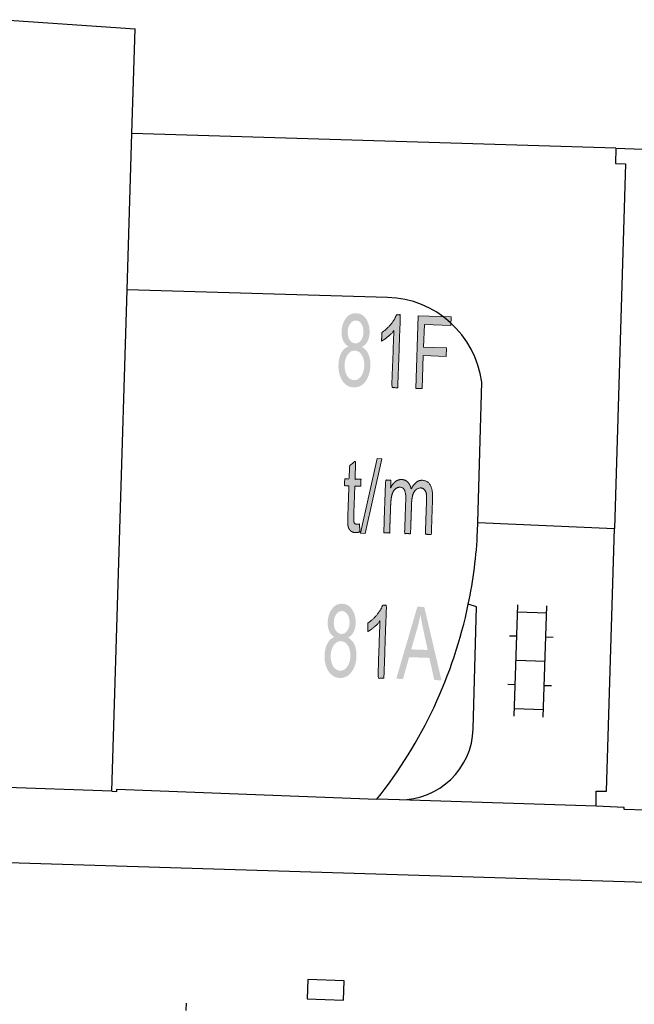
# Model space of a CAD drawing. Header units: metres. Extents: x 134521 to 134907, y 396000 to 396359.
# Tile 127 of 135: x 134774 to 134787, y 396281 to 396302. Entities that reach past the tile are written whole.
import ezdxf

# ---------------------------------------------------------------- set-up
doc = ezdxf.new("R2010")
doc.units = ezdxf.units.M
doc.header["$MEASUREMENT"] = 0

msp = doc.modelspace()

# ---------------------------------------------------------------- hatches: boundary and pattern name
at = {"linetype": 'Continuous', "lineweight": 0, "extrusion": (0, 0, -1)}
h = msp.add_hatch(color=251, dxfattribs=at)
edge = h.paths.add_edge_path()
edge.add_spline(control_points=[(-134780.756, 396294.974), (-134780.681, 396295.018), (-134780.647, 396295.097), (-134780.612, 396295.176), (-134780.616, 396295.284), (-134780.622, 396295.448), (-134780.704, 396295.556), (-134780.787, 396295.665), (-134780.917, 396295.66), (-134781.047, 396295.655), (-134781.123, 396295.539), (-134781.199, 396295.422), (-134781.193, 396295.259), (-134781.189, 396295.154), (-134781.15, 396295.079), (-134781.11, 396295.003), (-134781.034, 396294.964), (-134781.125, 396294.915), (-134781.17, 396294.813), (-134781.214, 396294.712), (-134781.209, 396294.572), (-134781.202, 396294.38), (-134781.107, 396294.252), (-134781.012, 396294.125), (-134780.864, 396294.13), (-134780.716, 396294.135), (-134780.63, 396294.27), (-134780.544, 396294.405), (-134780.551, 396294.601), (-134780.557, 396294.747), (-134780.61, 396294.844), (-134780.663, 396294.941), (-134780.756, 396294.974)], knot_values=[0, 0, 0, 0.0625, 0.0625, 0.125, 0.125, 0.1875, 0.1875, 0.25, 0.25, 0.3125, 0.3125, 0.375, 0.375, 0.4375, 0.4375, 0.5, 0.5, 0.5625, 0.5625, 0.625, 0.625, 0.6875, 0.6875, 0.75, 0.75, 0.8125, 0.8125, 0.875, 0.875, 0.9375, 0.9375, 1, 1, 1], degree=2, periodic=0)
edge = h.paths.add_edge_path(flags=16)
edge.add_spline(control_points=[(-134780.678, 396294.595), (-134780.675, 396294.516), (-134780.697, 396294.442), (-134780.719, 396294.367), (-134780.766, 396294.325), (-134780.814, 396294.283), (-134780.87, 396294.281), (-134780.958, 396294.278), (-134781.018, 396294.361), (-134781.078, 396294.444), (-134781.083, 396294.575), (-134781.087, 396294.708), (-134781.032, 396294.797), (-134780.977, 396294.886), (-134780.888, 396294.889), (-134780.801, 396294.892), (-134780.742, 396294.808), (-134780.682, 396294.724), (-134780.678, 396294.595)], knot_values=[0, 0, 0, 0.111111, 0.111111, 0.222222, 0.222222, 0.333333, 0.333333, 0.444444, 0.444444, 0.555556, 0.555556, 0.666667, 0.666667, 0.777778, 0.777778, 0.888889, 0.888889, 1, 1, 1], degree=2, periodic=0)
edge = h.paths.add_edge_path(flags=16)
edge.add_spline(control_points=[(-134780.743, 396295.286), (-134780.739, 396295.18), (-134780.782, 396295.111), (-134780.825, 396295.042), (-134780.897, 396295.04), (-134780.968, 396295.037), (-134781.016, 396295.102), (-134781.063, 396295.168), (-134781.066, 396295.265), (-134781.07, 396295.366), (-134781.026, 396295.436), (-134780.983, 396295.507), (-134780.913, 396295.509), (-134780.843, 396295.512), (-134780.795, 396295.446), (-134780.746, 396295.38), (-134780.743, 396295.286)], knot_values=[0, 0, 0, 0.125, 0.125, 0.25, 0.25, 0.375, 0.375, 0.5, 0.5, 0.625, 0.625, 0.75, 0.75, 0.875, 0.875, 1, 1, 1], degree=2, periodic=0)
h = msp.add_hatch(color=251, dxfattribs=at)
edge = h.paths.add_edge_path()
edge.add_line((-134781.775, 396294.123), (-134781.652, 396294.127))
edge.add_line((-134781.652, 396294.127), (-134781.694, 396295.299))
edge.add_spline(control_points=[(-134781.694, 396295.299), (-134781.648, 396295.238), (-134781.574, 396295.177), (-134781.5, 396295.116), (-134781.441, 396295.086)], knot_values=[0, 0, 0, 0.5, 0.5, 1, 1, 1], degree=2, periodic=0)
edge.add_line((-134781.441, 396295.086), (-134781.448, 396295.264))
edge.add_spline(control_points=[(-134781.448, 396295.264), (-134781.553, 396295.333), (-134781.634, 396295.434), (-134781.715, 396295.534), (-134781.75, 396295.63)], knot_values=[0, 0, 0, 0.5, 0.5, 1, 1, 1], degree=2, periodic=0)
edge.add_line((-134781.75, 396295.63), (-134781.829, 396295.627))
edge.add_line((-134781.829, 396295.627), (-134781.775, 396294.123))
for points in [[(-134782.278, 396294.104), (-134782.303, 396294.785), (-134782.772, 396294.768), (-134782.779, 396294.946), (-134782.309, 396294.962), (-134782.326, 396295.426), (-134782.868, 396295.407), (-134782.875, 396295.584), (-134782.2, 396295.608), (-134782.146, 396294.109)], [(-134781.104, 396291.118), (-134781.448, 396292.657), (-134781.349, 396292.661), (-134781.005, 396291.122)]]:
    msp.add_hatch(color=251, dxfattribs=at).paths.add_polyline_path(points)
h = msp.add_hatch(color=251, dxfattribs=at)
edge = h.paths.add_edge_path()
edge.add_line((-134780.984, 396291.312), (-134780.995, 396291.149))
edge.add_spline(control_points=[(-134780.995, 396291.149), (-134780.943, 396291.134), (-134780.902, 396291.136), (-134780.835, 396291.138), (-134780.8, 396291.171), (-134780.764, 396291.204), (-134780.751, 396291.256), (-134780.738, 396291.308), (-134780.744, 396291.474)], knot_values=[0, 0, 0, 0.25, 0.25, 0.5, 0.5, 0.75, 0.75, 1, 1, 1], degree=2, periodic=0)
edge.add_line((-134780.744, 396291.474), (-134780.766, 396292.1))
edge.add_line((-134780.766, 396292.1), (-134780.675, 396292.103))
edge.add_line((-134780.675, 396292.103), (-134780.68, 396292.246))
edge.add_line((-134780.68, 396292.246), (-134780.771, 396292.243))
edge.add_line((-134780.771, 396292.243), (-134780.78, 396292.512))
edge.add_line((-134780.78, 396292.512), (-134780.907, 396292.618))
edge.add_line((-134780.907, 396292.618), (-134780.893, 396292.239))
edge.add_line((-134780.893, 396292.239), (-134781.016, 396292.234))
edge.add_line((-134781.016, 396292.234), (-134781.011, 396292.092))
edge.add_line((-134781.011, 396292.092), (-134780.888, 396292.096))
edge.add_line((-134780.888, 396292.096), (-134780.866, 396291.459))
edge.add_spline(control_points=[(-134780.866, 396291.459), (-134780.863, 396291.38), (-134780.869, 396291.358), (-134780.874, 396291.335), (-134780.889, 396291.321), (-134780.903, 396291.307), (-134780.93, 396291.306), (-134780.95, 396291.305), (-134780.984, 396291.312)], knot_values=[0, 0, 0, 0.25, 0.25, 0.5, 0.5, 0.75, 0.75, 1, 1, 1], degree=2, periodic=0)
h = msp.add_hatch(color=251, dxfattribs=at)
edge = h.paths.add_edge_path()
edge.add_line((-134781.486, 396291.13), (-134781.524, 396292.217))
edge.add_line((-134781.524, 396292.217), (-134781.633, 396292.213))
edge.add_line((-134781.633, 396292.213), (-134781.628, 396292.059))
edge.add_spline(control_points=[(-134781.628, 396292.059), (-134781.665, 396292.138), (-134781.723, 396292.185), (-134781.782, 396292.232), (-134781.854, 396292.229), (-134781.934, 396292.226), (-134781.984, 396292.174), (-134782.034, 396292.122), (-134782.052, 396292.031), (-134782.145, 396292.219), (-134782.283, 396292.214), (-134782.39, 396292.21), (-134782.445, 396292.119), (-134782.5, 396292.027), (-134782.494, 396291.841)], knot_values=[0, 0, 0, 0.142857, 0.142857, 0.285714, 0.285714, 0.428571, 0.428571, 0.571429, 0.571429, 0.714286, 0.714286, 0.857143, 0.857143, 1, 1, 1], degree=2, periodic=0)
edge.add_line((-134782.494, 396291.841), (-134782.468, 396291.096))
edge.add_line((-134782.468, 396291.096), (-134782.345, 396291.1))
edge.add_line((-134782.345, 396291.1), (-134782.369, 396291.784))
edge.add_spline(control_points=[(-134782.369, 396291.784), (-134782.373, 396291.894), (-134782.363, 396291.943), (-134782.352, 396291.992), (-134782.322, 396292.023), (-134782.292, 396292.054), (-134782.249, 396292.055), (-134782.173, 396292.058), (-134782.12, 396291.983), (-134782.067, 396291.909), (-134782.061, 396291.741)], knot_values=[0, 0, 0, 0.2, 0.2, 0.4, 0.4, 0.6, 0.6, 0.8, 0.8, 1, 1, 1], degree=2, periodic=0)
edge.add_line((-134782.061, 396291.741), (-134782.039, 396291.111))
edge.add_line((-134782.039, 396291.111), (-134781.916, 396291.115))
edge.add_line((-134781.916, 396291.115), (-134781.941, 396291.82))
edge.add_spline(control_points=[(-134781.941, 396291.82), (-134781.945, 396291.943), (-134781.917, 396292.005), (-134781.889, 396292.068), (-134781.821, 396292.07), (-134781.769, 396292.072), (-134781.724, 396292.033), (-134781.678, 396291.993), (-134781.656, 396291.915), (-134781.633, 396291.837), (-134781.628, 396291.689)], knot_values=[0, 0, 0, 0.2, 0.2, 0.4, 0.4, 0.6, 0.6, 0.8, 0.8, 1, 1, 1], degree=2, periodic=0)
edge.add_line((-134781.628, 396291.689), (-134781.608, 396291.126))
edge.add_line((-134781.608, 396291.126), (-134781.486, 396291.13))
h = msp.add_hatch(color=251, dxfattribs=at)
edge = h.paths.add_edge_path()
edge.add_spline(control_points=[(-134780.469, 396288.978), (-134780.394, 396289.023), (-134780.359, 396289.102), (-134780.325, 396289.181), (-134780.329, 396289.289), (-134780.335, 396289.452), (-134780.417, 396289.561), (-134780.499, 396289.669), (-134780.629, 396289.665), (-134780.76, 396289.66), (-134780.835, 396289.544), (-134780.911, 396289.427), (-134780.905, 396289.264), (-134780.902, 396289.16), (-134780.862, 396289.084), (-134780.823, 396289.008), (-134780.747, 396288.969), (-134780.838, 396288.92), (-134780.883, 396288.819), (-134780.927, 396288.717), (-134780.922, 396288.578), (-134780.916, 396288.385), (-134780.82, 396288.257), (-134780.725, 396288.13), (-134780.577, 396288.135), (-134780.43, 396288.14), (-134780.344, 396288.275), (-134780.258, 396288.409), (-134780.264, 396288.606), (-134780.27, 396288.752), (-134780.323, 396288.849), (-134780.376, 396288.946), (-134780.469, 396288.978)], knot_values=[0, 0, 0, 0.0625, 0.0625, 0.125, 0.125, 0.1875, 0.1875, 0.25, 0.25, 0.3125, 0.3125, 0.375, 0.375, 0.4375, 0.4375, 0.5, 0.5, 0.5625, 0.5625, 0.625, 0.625, 0.6875, 0.6875, 0.75, 0.75, 0.8125, 0.8125, 0.875, 0.875, 0.9375, 0.9375, 1, 1, 1], degree=2, periodic=0)
edge = h.paths.add_edge_path(flags=16)
edge.add_spline(control_points=[(-134780.391, 396288.6), (-134780.388, 396288.521), (-134780.41, 396288.446), (-134780.432, 396288.372), (-134780.48, 396288.33), (-134780.527, 396288.288), (-134780.584, 396288.286), (-134780.672, 396288.283), (-134780.731, 396288.366), (-134780.791, 396288.449), (-134780.796, 396288.579), (-134780.801, 396288.713), (-134780.745, 396288.802), (-134780.69, 396288.891), (-134780.601, 396288.894), (-134780.514, 396288.897), (-134780.455, 396288.813), (-134780.395, 396288.729), (-134780.391, 396288.6)], knot_values=[0, 0, 0, 0.111111, 0.111111, 0.222222, 0.222222, 0.333333, 0.333333, 0.444444, 0.444444, 0.555556, 0.555556, 0.666667, 0.666667, 0.777778, 0.777778, 0.888889, 0.888889, 1, 1, 1], degree=2, periodic=0)
edge = h.paths.add_edge_path(flags=16)
edge.add_spline(control_points=[(-134780.455, 396289.291), (-134780.452, 396289.185), (-134780.495, 396289.116), (-134780.537, 396289.047), (-134780.61, 396289.044), (-134780.681, 396289.042), (-134780.728, 396289.107), (-134780.775, 396289.172), (-134780.779, 396289.269), (-134780.782, 396289.371), (-134780.739, 396289.441), (-134780.695, 396289.512), (-134780.625, 396289.514), (-134780.555, 396289.516), (-134780.507, 396289.451), (-134780.459, 396289.385), (-134780.455, 396289.291)], knot_values=[0, 0, 0, 0.125, 0.125, 0.25, 0.25, 0.375, 0.375, 0.5, 0.5, 0.625, 0.625, 0.75, 0.75, 0.875, 0.875, 1, 1, 1], degree=2, periodic=0)
h = msp.add_hatch(color=251, dxfattribs=at)
edge = h.paths.add_edge_path()
edge.add_line((-134781.489, 396288.128), (-134781.366, 396288.132))
edge.add_line((-134781.366, 396288.132), (-134781.407, 396289.305))
edge.add_spline(control_points=[(-134781.407, 396289.305), (-134781.36, 396289.243), (-134781.286, 396289.182), (-134781.212, 396289.121), (-134781.154, 396289.092)], knot_values=[0, 0, 0, 0.5, 0.5, 1, 1, 1], degree=2, periodic=0)
edge.add_line((-134781.154, 396289.092), (-134781.16, 396289.27))
edge.add_spline(control_points=[(-134781.16, 396289.27), (-134781.266, 396289.339), (-134781.346, 396289.439), (-134781.427, 396289.54), (-134781.462, 396289.636)], knot_values=[0, 0, 0, 0.5, 0.5, 1, 1, 1], degree=2, periodic=0)
edge.add_line((-134781.462, 396289.636), (-134781.541, 396289.633))
edge.add_line((-134781.541, 396289.633), (-134781.489, 396288.128))
h = msp.add_hatch(color=251, dxfattribs=at)
h.paths.add_polyline_path([(-134782.679, 396288.086), (-134782.323, 396289.6), (-134782.18, 396289.605), (-134781.744, 396288.119), (-134781.884, 396288.114), (-134782.009, 396288.564), (-134782.429, 396288.549), (-134782.528, 396288.092)])
edge = h.paths.add_edge_path(flags=16)
edge.add_line((-134782.053, 396288.724), (-134782.393, 396288.712))
edge.add_line((-134782.393, 396288.712), (-134782.302, 396289.132))
edge.add_spline(control_points=[(-134782.302, 396289.132), (-134782.262, 396289.323), (-134782.243, 396289.445), (-134782.218, 396289.302), (-134782.179, 396289.16)], knot_values=[0, 0, 0, 0.5, 0.5, 1, 1, 1], degree=2, periodic=0)
edge.add_line((-134782.179, 396289.16), (-134782.053, 396288.724))

# ---------------------------------------------------------------- linework, layer by layer
at = {"color": 251}
for p, q in [((134773.646, 396301.717), (134776.353, 396301.529)), ((134776.286, 396299.366), (134776.353, 396301.529)), ((134776.187, 396296.146), (134776.286, 396299.366)), ((134786.281, 396299.065), (134776.286, 396299.366)), ((134786.281, 396299.065), (134786.272, 396298.747)), ((134786.281, 396299.065), (134786.846, 396299.048)), ((134786.475, 396298.741), (134786.248, 396291.22)), ((134786.272, 396298.747), (134786.475, 396298.741)), ((134775.867, 396285.799), (134776.187, 396296.146)), ((134781.562, 396295.984), (134776.187, 396296.146)), ((134783.429, 396291.34), (134783.51, 396294.235)), ((134783.424, 396291.159), (134783.429, 396291.34)), ((134783.429, 396291.34), (134786.248, 396291.22)), ((134786.085, 396285.798), (134786.248, 396291.22)), ((134783.399, 396289.603), (134783.232, 396289.656)), ((134783.333, 396287.087), (134783.399, 396289.603)), ((134784.178, 396287.346), (134784.256, 396289.645)), ((134784.778, 396287.325), (134784.856, 396289.624)), ((134784.851, 396289.474), (134784.251, 396289.495)), ((134784.234, 396288.995), (134784.084, 396289)), ((134784.984, 396288.969), (134784.834, 396288.975)), ((134784.817, 396288.475), (134784.217, 396288.495)), ((134784.2, 396287.995), (134784.05, 396288.001)), ((134784.95, 396287.97), (134784.8, 396287.975)), ((134784.783, 396287.475), (134784.183, 396287.496)), ((134775.867, 396285.799), (134769.853, 396286.013)), ((134775.867, 396285.799), (134775.972, 396285.795)), ((134775.972, 396285.795), (134775.974, 396285.838)), ((134775.974, 396285.838), (134781.346, 396285.632)), ((134785.87, 396285.487), (134785.875, 396285.801)), ((134785.875, 396285.801), (134786.085, 396285.798)), ((134781.809, 396285.62), (134781.346, 396285.632)), ((134785.87, 396285.487), (134781.809, 396285.62)), ((134786.451, 396285.465), (134785.87, 396285.487)), ((134786.45, 396285.422), (134786.451, 396285.465)), ((134786.887, 396285.406), (134786.45, 396285.422)), ((134788.033, 396283.883), (134772.884, 396284.347)), ((134777.403, 396281.274), (134777.409, 396281.424))]:
    msp.add_line(p, q, dxfattribs=at)
at = {"color": 251, "linetype": 'Continuous', "lineweight": 0, "flags": 128}
for points in [[(134782.146, 396294.109), (134782.2, 396295.608), (134782.875, 396295.584), (134782.868, 396295.407), (134782.326, 396295.426), (134782.309, 396294.962), (134782.779, 396294.946), (134782.772, 396294.768), (134782.303, 396294.785), (134782.278, 396294.104)], [(134781.005, 396291.122), (134781.349, 396292.661), (134781.448, 396292.657), (134781.104, 396291.118)]]:
    msp.add_lwpolyline(points, close=True, dxfattribs=at)
at = {"color": 251, "flags": 128}
msp.add_lwpolyline([(134780.278, 396281.5), (134780.653, 396281.488), (134780.665, 396281.888), (134779.916, 396281.911), (134779.903, 396281.512), (134780.278, 396281.5)], dxfattribs=at)
at = {"color": 251}
for centre, radius, start, end in [((134781.517, 396293.975), 2.01, 7.4429, 88.7193), ((134773.917, 396291.61), 9.517, 348.1545, 357.2859), ((134773.836, 396291.606), 9.596, 321.4997, 348.2765), ((134781.824, 396287.13), 1.51, 269.4298, 358.3867)]:
    msp.add_arc(centre, radius, start, end, dxfattribs=at)
at = {"color": 251, "linetype": 'Continuous', "lineweight": 0}
for points, knots in [([(134781.775, 396294.123), (134781.714, 396294.125), (134781.652, 396294.127), (134781.673, 396294.713), (134781.694, 396295.299), (134781.648, 396295.238), (134781.574, 396295.177), (134781.5, 396295.116), (134781.441, 396295.086), (134781.444, 396295.175), (134781.448, 396295.264), (134781.553, 396295.333), (134781.634, 396295.434), (134781.715, 396295.534), (134781.75, 396295.63), (134781.79, 396295.629), (134781.829, 396295.627), (134781.802, 396294.875), (134781.775, 396294.123)], [0, 0, 0, 0.1, 0.1, 0.2, 0.2, 0.3, 0.3, 0.4, 0.4, 0.6, 0.6, 0.7, 0.7, 0.8, 0.8, 0.9, 0.9, 1, 1, 1]), ([(134780.984, 396291.312), (134780.989, 396291.23), (134780.995, 396291.149), (134780.943, 396291.134), (134780.902, 396291.136), (134780.835, 396291.138), (134780.8, 396291.171), (134780.764, 396291.204), (134780.751, 396291.256), (134780.738, 396291.308), (134780.744, 396291.474), (134780.755, 396291.787), (134780.766, 396292.1), (134780.72, 396292.102), (134780.675, 396292.103), (134780.677, 396292.175), (134780.68, 396292.246), (134780.725, 396292.245), (134780.771, 396292.243), (134780.775, 396292.377), (134780.78, 396292.512), (134780.843, 396292.565), (134780.907, 396292.618), (134780.9, 396292.428), (134780.893, 396292.239), (134780.955, 396292.237), (134781.016, 396292.234), (134781.013, 396292.163), (134781.011, 396292.092), (134780.95, 396292.094), (134780.888, 396292.096), (134780.877, 396291.778), (134780.866, 396291.459), (134780.863, 396291.38), (134780.869, 396291.358), (134780.874, 396291.335), (134780.889, 396291.321), (134780.903, 396291.307), (134780.93, 396291.306), (134780.95, 396291.305), (134780.984, 396291.312)], [0, 0, 0, 0.25, 0.25, 0.3125, 0.3125, 0.375, 0.375, 0.4375, 0.4375, 0.5, 0.5, 0.522727, 0.522727, 0.545455, 0.545455, 0.568182, 0.568182, 0.590909, 0.590909, 0.613636, 0.613636, 0.636364, 0.636364, 0.659091, 0.659091, 0.681818, 0.681818, 0.704545, 0.704545, 0.727273, 0.727273, 0.75, 0.75, 0.8125, 0.8125, 0.875, 0.875, 0.9375, 0.9375, 1, 1, 1]), ([(134781.486, 396291.13), (134781.505, 396291.673), (134781.524, 396292.217), (134781.579, 396292.215), (134781.633, 396292.213), (134781.631, 396292.136), (134781.628, 396292.059), (134781.665, 396292.138), (134781.723, 396292.185), (134781.782, 396292.232), (134781.854, 396292.229), (134781.934, 396292.226), (134781.984, 396292.174), (134782.034, 396292.122), (134782.052, 396292.031), (134782.145, 396292.219), (134782.283, 396292.214), (134782.39, 396292.21), (134782.445, 396292.119), (134782.5, 396292.027), (134782.494, 396291.841), (134782.481, 396291.468), (134782.468, 396291.096), (134782.406, 396291.098), (134782.345, 396291.1), (134782.357, 396291.442), (134782.369, 396291.784), (134782.373, 396291.894), (134782.363, 396291.943), (134782.352, 396291.992), (134782.322, 396292.023), (134782.292, 396292.054), (134782.249, 396292.055), (134782.173, 396292.058), (134782.12, 396291.983), (134782.067, 396291.909), (134782.061, 396291.741), (134782.05, 396291.426), (134782.039, 396291.111), (134781.977, 396291.113), (134781.916, 396291.115), (134781.928, 396291.468), (134781.941, 396291.82), (134781.945, 396291.943), (134781.917, 396292.005), (134781.889, 396292.068), (134781.821, 396292.07), (134781.769, 396292.072), (134781.724, 396292.033), (134781.678, 396291.993), (134781.656, 396291.915), (134781.633, 396291.837), (134781.628, 396291.689), (134781.618, 396291.407), (134781.608, 396291.126), (134781.547, 396291.128), (134781.486, 396291.13)], [0, 0, 0, 0.047619, 0.047619, 0.095238, 0.095238, 0.142857, 0.142857, 0.163265, 0.163265, 0.183673, 0.183673, 0.204082, 0.204082, 0.22449, 0.22449, 0.244898, 0.244898, 0.265306, 0.265306, 0.285714, 0.285714, 0.333333, 0.333333, 0.380952, 0.380952, 0.428571, 0.428571, 0.457143, 0.457143, 0.485714, 0.485714, 0.514286, 0.514286, 0.542857, 0.542857, 0.571429, 0.571429, 0.619048, 0.619048, 0.666667, 0.666667, 0.714286, 0.714286, 0.742857, 0.742857, 0.771429, 0.771429, 0.8, 0.8, 0.828571, 0.828571, 0.857143, 0.857143, 0.928571, 0.928571, 1, 1, 1]), ([(134781.489, 396288.128), (134781.427, 396288.13), (134781.366, 396288.132), (134781.386, 396288.719), (134781.407, 396289.305), (134781.36, 396289.243), (134781.286, 396289.182), (134781.212, 396289.121), (134781.154, 396289.092), (134781.157, 396289.181), (134781.16, 396289.27), (134781.266, 396289.339), (134781.346, 396289.439), (134781.427, 396289.54), (134781.462, 396289.636), (134781.502, 396289.634), (134781.541, 396289.633), (134781.515, 396288.881), (134781.489, 396288.128)], [0, 0, 0, 0.1, 0.1, 0.2, 0.2, 0.3, 0.3, 0.4, 0.4, 0.6, 0.6, 0.7, 0.7, 0.8, 0.8, 0.9, 0.9, 1, 1, 1])]:
    msp.add_open_spline(points, degree=2, knots=knots, dxfattribs=at)

doc.saveas('drawing.dxf')
